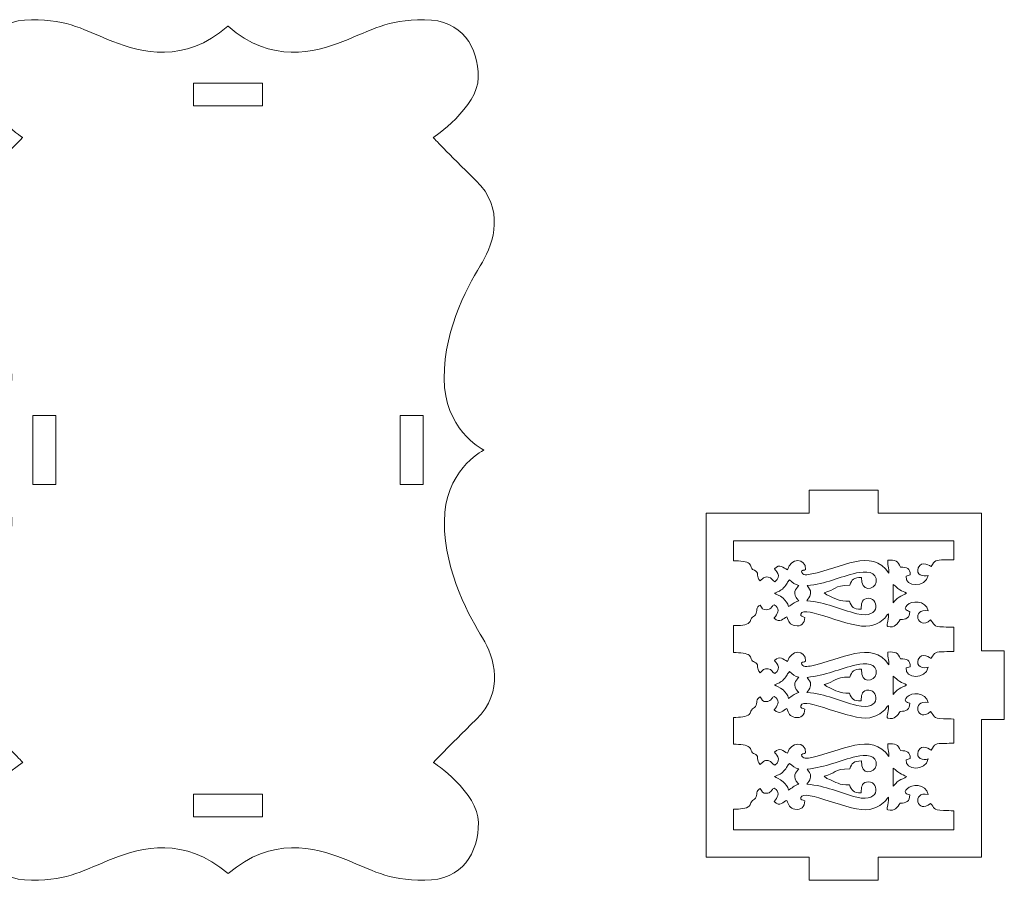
# Model space of a CAD drawing. Header units: centimetres. Extents: x -1.4 to 60.1, y -26.9 to 26.9.
# Tile 40 of 46: x 36.2 to 49, y -9.3 to 1.9. Entities that reach past the tile are written whole.
import ezdxf

# ---------------------------------------------------------------- set-up
doc = ezdxf.new("R2010")
doc.units = ezdxf.units.CM
doc.header["$MEASUREMENT"] = 0
doc.layers.add('layer 1', color=7, linetype='Continuous')

msp = doc.modelspace()

# ---------------------------------------------------------------- linework, layer by layer
at = {"layer": 'layer 1', "color": 242, "lineweight": 9}
for points, knots in [([(40.39215, -9.0625), (40.76684, -9.20745), (40.95775, -9.34703), (41.45759, -9.34703), (41.45759, -9.34703), (41.95708, -9.34706), (42.1602, -8.98352), (42.1602, -8.59179), (42.1602, -8.59179), (42.1602, -8.20032), (41.57257, -7.80448), (41.57257, -7.80448), (41.57257, -7.80448), (41.57257, -7.80448), (41.7537, -7.6109), (42.13093, -7.24339), (42.13093, -7.24339), (42.50816, -6.87587), (42.36596, -6.42775), (42.21399, -6.17759), (42.21399, -6.17759), (42.06227, -5.92729), (41.71462, -5.33763), (41.71462, -4.65545), (41.71462, -4.65545), (41.71462, -3.99963), (42.19497, -3.7389), (42.2324, -3.71962), (42.2324, -3.71962), (42.2324, -3.71962), (42.22955, -3.7177), (42.22955, -3.7177), (42.22955, -3.7177), (42.192, -3.69831), (41.71165, -3.43761), (41.71165, -2.78199), (41.71165, -2.78199), (41.7116, -2.09968), (42.05959, -1.50992), (42.21144, -1.25976), (42.21144, -1.25976), (42.36329, -1.00946), (42.50518, -0.56124), (42.12812, -0.19383), (42.12812, -0.19383), (41.75085, 0.17359), (41.56976, 0.3674), (41.56976, 0.3674), (41.56976, 0.3674), (41.56976, 0.3674), (42.15736, 0.76311), (42.15736, 1.15481), (42.15736, 1.15481), (42.15736, 1.54644), (41.9541, 1.90962), (41.45461, 1.90962), (41.45461, 1.90962), (40.95508, 1.90962), (40.76403, 1.77037), (40.3893, 1.62496), (40.3893, 1.62496), (40.01536, 1.47975), (39.4579, 1.32878), (38.88591, 1.82288), (38.88591, 1.82288), (38.88591, 1.82288), (38.88319, 1.82285), (38.88319, 1.82285), (38.88319, 1.82285), (38.31103, 1.32878), (37.75406, 1.47975), (37.37994, 1.62496), (37.37994, 1.62496), (37.0049, 1.77037), (36.81398, 1.90962), (36.31467, 1.90962), (36.31467, 1.90962), (35.81513, 1.90962), (35.61158, 1.54644), (35.61158, 1.15458), (35.61158, 1.15458), (35.61158, 0.76311), (36.19951, 0.3674), (36.19951, 0.3674), (36.19951, 0.3674), (36.19951, 0.3674), (36.01809, 0.17359), (35.64103, -0.19383), (35.64103, -0.19383), (35.26393, -0.56124), (35.40612, -1.00946), (35.5578, -1.25976), (35.5578, -1.25976), (35.70981, -1.50992), (36.05746, -2.09968), (36.05746, -2.78199), (36.05746, -2.78199), (36.05746, -3.43785), (35.57712, -3.69828), (35.53955, -3.7177), (35.53955, -3.7177), (35.53955, -3.7177), (36.06044, -3.99973), (36.06044, -4.65545), (36.06044, -4.65545), (36.06044, -5.33763), (35.71279, -5.92729), (35.56077, -6.17759), (35.56077, -6.17759), (35.4091, -6.42775), (35.26673, -6.87587), (35.64397, -7.24339), (35.64397, -7.24339), (36.02093, -7.6109), (36.20232, -7.80448), (36.20232, -7.80448), (36.20232, -7.80448), (36.20232, -7.80448), (35.61459, -8.20029), (35.61459, -8.59179), (35.61459, -8.59179), (35.61455, -8.98352), (35.81781, -9.34703), (36.31734, -9.34703), (36.31734, -9.34703), (36.81666, -9.34706), (37.00792, -9.20745), (37.3826, -9.0625), (37.3826, -9.0625), (37.75704, -8.91719), (38.31388, -8.76586), (38.88622, -9.26006), (38.88622, -9.26006), (38.88622, -9.26006), (38.88872, -9.26006), (38.88872, -9.26006), (38.88872, -9.26006), (39.46088, -8.76586), (40.01803, -8.91719), (40.39215, -9.0625)], [0, 0, 0, 0, 0.02777778, 0.02777778, 0.02777778, 0.02777778, 0.05555556, 0.05555556, 0.05555556, 0.05555556, 0.08333333, 0.08333333, 0.08333333, 0.08333333, 0.11111111, 0.11111111, 0.11111111, 0.11111111, 0.13888889, 0.13888889, 0.13888889, 0.13888889, 0.16666667, 0.16666667, 0.16666667, 0.16666667, 0.19444444, 0.19444444, 0.19444444, 0.19444444, 0.22222222, 0.22222222, 0.22222222, 0.22222222, 0.25, 0.25, 0.25, 0.25, 0.27777778, 0.27777778, 0.27777778, 0.27777778, 0.30555556, 0.30555556, 0.30555556, 0.30555556, 0.33333333, 0.33333333, 0.33333333, 0.33333333, 0.36111111, 0.36111111, 0.36111111, 0.36111111, 0.38888889, 0.38888889, 0.38888889, 0.38888889, 0.41666667, 0.41666667, 0.41666667, 0.41666667, 0.44444444, 0.44444444, 0.44444444, 0.44444444, 0.47222222, 0.47222222, 0.47222222, 0.47222222, 0.5, 0.5, 0.5, 0.5, 0.52777778, 0.52777778, 0.52777778, 0.52777778, 0.55555556, 0.55555556, 0.55555556, 0.55555556, 0.58333333, 0.58333333, 0.58333333, 0.58333333, 0.61111111, 0.61111111, 0.61111111, 0.61111111, 0.63888889, 0.63888889, 0.63888889, 0.63888889, 0.66666667, 0.66666667, 0.66666667, 0.66666667, 0.69444444, 0.69444444, 0.69444444, 0.69444444, 0.72222222, 0.72222222, 0.72222222, 0.72222222, 0.75, 0.75, 0.75, 0.75, 0.77777778, 0.77777778, 0.77777778, 0.77777778, 0.80555556, 0.80555556, 0.80555556, 0.80555556, 0.83333333, 0.83333333, 0.83333333, 0.83333333, 0.86111111, 0.86111111, 0.86111111, 0.86111111, 0.88888889, 0.88888889, 0.88888889, 0.88888889, 0.91666667, 0.91666667, 0.91666667, 0.91666667, 0.94444444, 0.94444444, 0.94444444, 0.94444444, 1, 1, 1, 1]), ([(39.33602, 0.78129), (39.33602, 0.78129), (38.43602, 0.78129), (38.43602, 0.78129), (38.43602, 0.78129), (38.43602, 0.78129), (38.43602, 1.08129), (38.43602, 1.08129), (38.43602, 1.08129), (38.43602, 1.08129), (39.33602, 1.08129), (39.33602, 1.08129), (39.33602, 1.08129), (39.33602, 1.08129), (39.33602, 0.78129), (39.33602, 0.78129)], [0, 0, 0, 0, 0.2, 0.2, 0.2, 0.2, 0.4, 0.4, 0.4, 0.4, 0.6, 0.6, 0.6, 0.6, 1, 1, 1, 1]), ([(36.33602, -4.16871), (36.33602, -4.16871), (36.33602, -3.26871), (36.33602, -3.26871), (36.33602, -3.26871), (36.33602, -3.26871), (36.63602, -3.26871), (36.63602, -3.26871), (36.63602, -3.26871), (36.63602, -3.26871), (36.63602, -4.16871), (36.63602, -4.16871), (36.63602, -4.16871), (36.63602, -4.16871), (36.33602, -4.16871), (36.33602, -4.16871)], [0, 0, 0, 0, 0.2, 0.2, 0.2, 0.2, 0.4, 0.4, 0.4, 0.4, 0.6, 0.6, 0.6, 0.6, 1, 1, 1, 1]), ([(41.13601, -4.16871), (41.13601, -4.16871), (41.13601, -3.26871), (41.13601, -3.26871), (41.13601, -3.26871), (41.13601, -3.26871), (41.43601, -3.26871), (41.43601, -3.26871), (41.43601, -3.26871), (41.43601, -3.26871), (41.43601, -4.16871), (41.43601, -4.16871), (41.43601, -4.16871), (41.43601, -4.16871), (41.13601, -4.16871), (41.13601, -4.16871)], [0, 0, 0, 0, 0.2, 0.2, 0.2, 0.2, 0.4, 0.4, 0.4, 0.4, 0.6, 0.6, 0.6, 0.6, 1, 1, 1, 1]), ([(45.13602, -9.0451), (45.13602, -9.0451), (45.13602, -4.5451), (45.13602, -4.5451), (45.13602, -4.5451), (45.13602, -4.5451), (46.48602, -4.5451), (46.48602, -4.5451), (46.48602, -4.5451), (46.48602, -4.5451), (46.48602, -4.2451), (46.48602, -4.2451), (46.48602, -4.2451), (46.48602, -4.2451), (47.38602, -4.2451), (47.38602, -4.2451), (47.38602, -4.2451), (47.38602, -4.2451), (47.38602, -4.5451), (47.38602, -4.5451), (47.38602, -4.5451), (47.38602, -4.5451), (48.73602, -4.5451), (48.73602, -4.5451), (48.73602, -4.5451), (48.73602, -4.5451), (48.73602, -6.3451), (48.73602, -6.3451), (48.73602, -6.3451), (48.73602, -6.3451), (49.03602, -6.3451), (49.03602, -6.3451), (49.03602, -6.3451), (49.03602, -6.3451), (49.03602, -7.2451), (49.03602, -7.2451), (49.03602, -7.2451), (49.03602, -7.2451), (48.73602, -7.2451), (48.73602, -7.2451), (48.73602, -7.2451), (48.73602, -7.2451), (48.73602, -9.0451), (48.73602, -9.0451), (48.73602, -9.0451), (48.73602, -9.0451), (47.38602, -9.0451), (47.38602, -9.0451), (47.38602, -9.0451), (47.38602, -9.0451), (47.38602, -9.3451), (47.38602, -9.3451), (47.38602, -9.3451), (47.38602, -9.3451), (46.48602, -9.3451), (46.48602, -9.3451), (46.48602, -9.3451), (46.48602, -9.3451), (46.48602, -9.0451), (46.48602, -9.0451), (46.48602, -9.0451), (46.48602, -9.0451), (45.13602, -9.0451), (45.13602, -9.0451)], [0, 0, 0, 0, 0.05882353, 0.05882353, 0.05882353, 0.05882353, 0.11764706, 0.11764706, 0.11764706, 0.11764706, 0.17647059, 0.17647059, 0.17647059, 0.17647059, 0.23529412, 0.23529412, 0.23529412, 0.23529412, 0.29411765, 0.29411765, 0.29411765, 0.29411765, 0.35294118, 0.35294118, 0.35294118, 0.35294118, 0.41176471, 0.41176471, 0.41176471, 0.41176471, 0.47058824, 0.47058824, 0.47058824, 0.47058824, 0.52941176, 0.52941176, 0.52941176, 0.52941176, 0.58823529, 0.58823529, 0.58823529, 0.58823529, 0.64705882, 0.64705882, 0.64705882, 0.64705882, 0.70588235, 0.70588235, 0.70588235, 0.70588235, 0.76470588, 0.76470588, 0.76470588, 0.76470588, 0.82352941, 0.82352941, 0.82352941, 0.82352941, 0.88235294, 0.88235294, 0.88235294, 0.88235294, 1, 1, 1, 1]), ([(48.37602, -5.15354), (48.33473, -5.15469), (48.29328, -5.15613), (48.25186, -5.15663), (48.25186, -5.15663), (48.13573, -5.15804), (48.12885, -5.1632), (48.07861, -5.24359), (48.07861, -5.24359), (48.0786, -5.24359), (47.95296, -5.15121), (47.91104, -5.25978), (47.91104, -5.25978), (47.87532, -5.35229), (47.97411, -5.38077), (48.04263, -5.35941), (48.04263, -5.35941), (48.0115, -5.52839), (47.73116, -5.50845), (47.75401, -5.36975), (47.75401, -5.36975), (47.75401, -5.36975), (47.80645, -5.35316), (47.80645, -5.35316), (47.80645, -5.35316), (47.80447, -5.26303), (47.76243, -5.25449), (47.67886, -5.24927), (47.67886, -5.24927), (47.64921, -5.17327), (47.611, -5.15312), (47.51262, -5.16173), (47.51262, -5.16173), (47.50663, -5.19369), (47.52868, -5.276), (47.52668, -5.32865), (47.52668, -5.32865), (47.30399, -4.99556), (46.8991, -5.2629), (46.51811, -5.33982), (46.51811, -5.33982), (46.46471, -5.35061), (46.39091, -5.36887), (46.38255, -5.30143), (46.38255, -5.30143), (46.38255, -5.30143), (46.3972, -5.29498), (46.3972, -5.29498), (46.3972, -5.29498), (46.39888, -5.29435), (46.40248, -5.29294), (46.40453, -5.29219), (46.40453, -5.29219), (46.43573, -5.28078), (46.40844, -5.30226), (46.43841, -5.28045), (46.43841, -5.28045), (46.44102, -5.12221), (46.24223, -5.12942), (46.20096, -5.28445), (46.20096, -5.28445), (46.14468, -5.26038), (46.10429, -5.19937), (46.03064, -5.27254), (46.03064, -5.27254), (46.03792, -5.28302), (46.14039, -5.36846), (46.03694, -5.4425), (46.03694, -5.4425), (45.99715, -5.42794), (46.00022, -5.38775), (45.94906, -5.38007), (45.94906, -5.38007), (45.92403, -5.37631), (45.90203, -5.38119), (45.88617, -5.39142), (45.88617, -5.39142), (45.88617, -5.39142), (45.84433, -5.43176), (45.84433, -5.43176), (45.84433, -5.43176), (45.78329, -5.37186), (45.8352, -5.33593), (45.78627, -5.30241), (45.78627, -5.30241), (45.75664, -5.28211), (45.74919, -5.29327), (45.73412, -5.2678), (45.73412, -5.2678), (45.71746, -5.23965), (45.7345, -5.23481), (45.70153, -5.20384), (45.70153, -5.20384), (45.6739, -5.17788), (45.5804, -5.16776), (45.49602, -5.16794), (45.49602, -5.16794), (45.49602, -5.16794), (45.49602, -4.9051), (45.49602, -4.9051), (45.49602, -4.9051), (45.49602, -4.9051), (48.37602, -4.9051), (48.37602, -4.9051), (48.37602, -4.9051), (48.37602, -4.9051), (48.37602, -5.15354), (48.37602, -5.15354)], [0, 0, 0, 0, 0.03571429, 0.03571429, 0.03571429, 0.03571429, 0.07142857, 0.07142857, 0.07142857, 0.07142857, 0.10714286, 0.10714286, 0.10714286, 0.10714286, 0.14285714, 0.14285714, 0.14285714, 0.14285714, 0.17857143, 0.17857143, 0.17857143, 0.17857143, 0.21428571, 0.21428571, 0.21428571, 0.21428571, 0.25, 0.25, 0.25, 0.25, 0.28571429, 0.28571429, 0.28571429, 0.28571429, 0.32142857, 0.32142857, 0.32142857, 0.32142857, 0.35714286, 0.35714286, 0.35714286, 0.35714286, 0.39285714, 0.39285714, 0.39285714, 0.39285714, 0.42857143, 0.42857143, 0.42857143, 0.42857143, 0.46428571, 0.46428571, 0.46428571, 0.46428571, 0.5, 0.5, 0.5, 0.5, 0.53571429, 0.53571429, 0.53571429, 0.53571429, 0.57142857, 0.57142857, 0.57142857, 0.57142857, 0.60714286, 0.60714286, 0.60714286, 0.60714286, 0.64285714, 0.64285714, 0.64285714, 0.64285714, 0.67857143, 0.67857143, 0.67857143, 0.67857143, 0.71428571, 0.71428571, 0.71428571, 0.71428571, 0.75, 0.75, 0.75, 0.75, 0.78571429, 0.78571429, 0.78571429, 0.78571429, 0.82142857, 0.82142857, 0.82142857, 0.82142857, 0.85714286, 0.85714286, 0.85714286, 0.85714286, 0.89285714, 0.89285714, 0.89285714, 0.89285714, 0.92857143, 0.92857143, 0.92857143, 0.92857143, 1, 1, 1, 1]), ([(47.16473, -5.80131), (47.05967, -5.80567), (47.0427, -5.77037), (47.01034, -5.69775), (47.01034, -5.69775), (46.87244, -5.69975), (46.85004, -5.67239), (46.7174, -5.61358), (46.7174, -5.61358), (46.7174, -5.61358), (46.67866, -5.58584), (46.67866, -5.58584), (46.67866, -5.58584), (46.83093, -5.54968), (46.80608, -5.48911), (47.01507, -5.48827), (47.01507, -5.48827), (47.04116, -5.41312), (47.06828, -5.38586), (47.16958, -5.38519), (47.16958, -5.38519), (47.15449, -5.58434), (47.34222, -5.54745), (47.35891, -5.4454), (47.35891, -5.4454), (47.38254, -5.301), (47.21039, -5.30145), (47.10218, -5.32713), (47.10218, -5.32713), (46.87964, -5.37997), (46.70012, -5.4686), (46.45878, -5.4929), (46.45878, -5.4929), (46.47973, -5.53759), (46.50667, -5.53307), (46.50137, -5.59946), (46.50137, -5.59946), (46.49712, -5.65278), (46.463, -5.66275), (46.45616, -5.68988), (46.45616, -5.68988), (46.70789, -5.71006), (46.88006, -5.80369), (47.10692, -5.86005), (47.10692, -5.86005), (47.44612, -5.94431), (47.39189, -5.62428), (47.23512, -5.66127), (47.23512, -5.66127), (47.16558, -5.67768), (47.17001, -5.72947), (47.16473, -5.80131)], [0, 0, 0, 0, 0.07142857, 0.07142857, 0.07142857, 0.07142857, 0.14285714, 0.14285714, 0.14285714, 0.14285714, 0.21428571, 0.21428571, 0.21428571, 0.21428571, 0.28571429, 0.28571429, 0.28571429, 0.28571429, 0.35714286, 0.35714286, 0.35714286, 0.35714286, 0.42857143, 0.42857143, 0.42857143, 0.42857143, 0.5, 0.5, 0.5, 0.5, 0.57142857, 0.57142857, 0.57142857, 0.57142857, 0.64285714, 0.64285714, 0.64285714, 0.64285714, 0.71428571, 0.71428571, 0.71428571, 0.71428571, 0.78571429, 0.78571429, 0.78571429, 0.78571429, 0.85714286, 0.85714286, 0.85714286, 0.85714286, 1, 1, 1, 1]), ([(46.21446, -5.76754), (46.26491, -5.73969), (46.27916, -5.7105), (46.34742, -5.69134), (46.34742, -5.69134), (46.33478, -5.67127), (46.34461, -5.687), (46.33221, -5.67185), (46.33221, -5.67185), (46.32204, -5.65941), (46.32262, -5.66264), (46.31407, -5.6499), (46.31407, -5.6499), (46.26036, -5.5699), (46.3387, -5.51022), (46.34939, -5.49014), (46.34939, -5.49014), (46.29483, -5.47883), (46.26754, -5.45512), (46.22955, -5.41702), (46.22955, -5.41702), (46.19584, -5.44345), (46.20122, -5.47155), (46.15095, -5.52141), (46.15095, -5.52141), (46.10126, -5.57069), (46.09223, -5.56047), (46.03187, -5.59034), (46.03187, -5.59034), (46.05502, -5.61221), (46.10137, -5.61517), (46.14356, -5.65753), (46.14356, -5.65753), (46.17864, -5.69277), (46.2032, -5.71941), (46.21446, -5.76754)], [0, 0, 0, 0, 0.1, 0.1, 0.1, 0.1, 0.2, 0.2, 0.2, 0.2, 0.3, 0.3, 0.3, 0.3, 0.4, 0.4, 0.4, 0.4, 0.5, 0.5, 0.5, 0.5, 0.6, 0.6, 0.6, 0.6, 0.7, 0.7, 0.7, 0.7, 0.8, 0.8, 0.8, 0.8, 1, 1, 1, 1]), ([(47.75743, -5.59034), (47.72875, -5.57315), (47.69823, -5.56466), (47.66887, -5.54732), (47.66887, -5.54732), (47.62902, -5.52375), (47.62525, -5.50358), (47.58242, -5.47851), (47.58242, -5.47851), (47.58242, -5.47851), (47.58278, -5.71563), (47.58278, -5.71563), (47.58278, -5.71563), (47.61171, -5.69026), (47.62331, -5.66738), (47.65958, -5.64254), (47.65958, -5.64254), (47.68662, -5.62401), (47.73552, -5.61371), (47.75743, -5.59034)], [0, 0, 0, 0, 0.16666667, 0.16666667, 0.16666667, 0.16666667, 0.33333333, 0.33333333, 0.33333333, 0.33333333, 0.5, 0.5, 0.5, 0.5, 0.66666667, 0.66666667, 0.66666667, 0.66666667, 1, 1, 1, 1]), ([(45.84433, -5.74752), (45.87023, -5.78745), (45.87589, -5.81218), (45.92954, -5.80882), (45.92954, -5.80882), (45.95186, -5.80743), (45.96995, -5.7985), (45.98302, -5.78667), (45.98302, -5.78667), (46.01479, -5.7579), (45.99023, -5.75749), (46.02731, -5.74188), (46.02731, -5.74188), (46.10539, -5.78889), (46.08249, -5.84651), (46.04254, -5.89452), (46.04254, -5.89452), (46.04254, -5.89452), (46.02979, -5.91165), (46.02979, -5.91165), (46.02979, -5.91165), (46.02889, -5.9129), (46.02698, -5.91564), (46.02584, -5.91778), (46.02584, -5.91778), (46.10141, -5.99474), (46.15084, -5.91533), (46.19103, -5.90131), (46.19103, -5.90131), (46.21896, -5.96252), (46.22998, -6.00323), (46.29799, -6.01635), (46.29799, -6.01635), (46.38061, -6.0323), (46.4257, -5.98521), (46.42696, -5.90815), (46.42696, -5.90815), (46.40064, -5.88942), (46.3659, -5.90218), (46.37685, -5.86395), (46.37685, -5.86395), (46.41366, -5.7353), (47.02789, -6.06568), (47.27627, -6.02024), (47.27627, -6.02024), (47.34936, -6.00686), (47.42374, -5.9673), (47.47181, -5.91771), (47.47181, -5.91771), (47.49427, -5.89454), (47.49561, -5.88173), (47.52219, -5.85973), (47.52219, -5.85973), (47.52748, -5.97453), (47.48765, -6.00966), (47.51309, -6.02614), (47.51309, -6.02614), (47.60679, -6.05004), (47.63761, -5.99062), (47.67413, -5.93735), (47.67413, -5.93735), (47.75598, -5.93818), (47.79922, -5.91451), (47.79962, -5.83111), (47.79962, -5.83111), (47.76308, -5.8151), (47.7101, -5.81044), (47.76438, -5.74868), (47.76438, -5.74868), (47.8184, -5.68721), (48.00596, -5.67847), (48.04194, -5.82303), (48.04194, -5.82303), (47.81273, -5.7793), (47.90279, -6.09298), (48.06897, -5.94089), (48.06897, -5.94089), (48.12964, -5.99548), (48.09207, -6.03093), (48.24211, -6.03377), (48.24211, -6.03377), (48.28582, -6.03461), (48.33096, -6.0364), (48.37602, -6.03746), (48.37602, -6.03746), (48.37602, -6.03746), (48.37602, -6.35354), (48.37602, -6.35354), (48.37602, -6.35354), (48.33473, -6.35469), (48.29328, -6.35613), (48.25186, -6.35663), (48.25186, -6.35663), (48.13573, -6.35804), (48.12885, -6.3632), (48.07861, -6.44359), (48.07861, -6.44359), (48.0786, -6.44359), (47.95296, -6.35121), (47.91104, -6.45978), (47.91104, -6.45978), (47.87532, -6.55229), (47.97411, -6.58077), (48.04263, -6.55941), (48.04263, -6.55941), (48.0115, -6.72839), (47.73116, -6.70845), (47.75401, -6.56975), (47.75401, -6.56975), (47.75401, -6.56975), (47.80645, -6.55316), (47.80645, -6.55316), (47.80645, -6.55316), (47.80447, -6.46303), (47.76243, -6.45449), (47.67886, -6.44927), (47.67886, -6.44927), (47.64921, -6.37327), (47.611, -6.35312), (47.51262, -6.36173), (47.51262, -6.36173), (47.50663, -6.39369), (47.52868, -6.476), (47.52668, -6.52865), (47.52668, -6.52865), (47.30399, -6.19556), (46.8991, -6.4629), (46.51811, -6.53982), (46.51811, -6.53982), (46.46471, -6.55061), (46.39091, -6.56887), (46.38255, -6.50143), (46.38255, -6.50143), (46.38255, -6.50143), (46.3972, -6.49498), (46.3972, -6.49498), (46.3972, -6.49498), (46.39888, -6.49435), (46.40248, -6.49294), (46.40453, -6.49219), (46.40453, -6.49219), (46.43573, -6.48078), (46.40844, -6.50226), (46.43841, -6.48045), (46.43841, -6.48045), (46.44102, -6.32221), (46.24223, -6.32942), (46.20096, -6.48445), (46.20096, -6.48445), (46.14468, -6.46038), (46.10429, -6.39937), (46.03064, -6.47254), (46.03064, -6.47254), (46.03792, -6.48302), (46.14039, -6.56846), (46.03694, -6.64249), (46.03694, -6.64249), (45.99715, -6.62794), (46.00022, -6.58775), (45.94906, -6.58007), (45.94906, -6.58007), (45.92403, -6.57631), (45.90203, -6.58119), (45.88617, -6.59142), (45.88617, -6.59142), (45.88617, -6.59142), (45.84433, -6.63176), (45.84433, -6.63176), (45.84433, -6.63176), (45.78329, -6.57186), (45.8352, -6.53593), (45.78627, -6.50241), (45.78627, -6.50241), (45.75664, -6.48211), (45.74919, -6.49326), (45.73412, -6.4678), (45.73412, -6.4678), (45.71746, -6.43965), (45.7345, -6.43481), (45.70153, -6.40384), (45.70153, -6.40384), (45.6739, -6.37788), (45.5804, -6.36776), (45.49602, -6.36794), (45.49602, -6.36794), (45.49602, -6.36794), (45.49602, -6.01587), (45.49602, -6.01587), (45.49602, -6.01587), (45.57963, -6.01729), (45.66807, -6.01157), (45.70088, -5.97619), (45.70088, -5.97619), (45.72405, -5.95122), (45.71647, -5.94196), (45.73045, -5.91973), (45.73045, -5.91973), (45.74851, -5.89102), (45.76668, -5.89804), (45.78161, -5.873), (45.78161, -5.873), (45.81032, -5.82484), (45.78607, -5.77325), (45.84433, -5.74752)], [0, 0, 0, 0, 0.01923077, 0.01923077, 0.01923077, 0.01923077, 0.03846154, 0.03846154, 0.03846154, 0.03846154, 0.05769231, 0.05769231, 0.05769231, 0.05769231, 0.07692308, 0.07692308, 0.07692308, 0.07692308, 0.09615385, 0.09615385, 0.09615385, 0.09615385, 0.11538462, 0.11538462, 0.11538462, 0.11538462, 0.13461538, 0.13461538, 0.13461538, 0.13461538, 0.15384615, 0.15384615, 0.15384615, 0.15384615, 0.17307692, 0.17307692, 0.17307692, 0.17307692, 0.19230769, 0.19230769, 0.19230769, 0.19230769, 0.21153846, 0.21153846, 0.21153846, 0.21153846, 0.23076923, 0.23076923, 0.23076923, 0.23076923, 0.25, 0.25, 0.25, 0.25, 0.26923077, 0.26923077, 0.26923077, 0.26923077, 0.28846154, 0.28846154, 0.28846154, 0.28846154, 0.30769231, 0.30769231, 0.30769231, 0.30769231, 0.32692308, 0.32692308, 0.32692308, 0.32692308, 0.34615385, 0.34615385, 0.34615385, 0.34615385, 0.36538462, 0.36538462, 0.36538462, 0.36538462, 0.38461538, 0.38461538, 0.38461538, 0.38461538, 0.40384615, 0.40384615, 0.40384615, 0.40384615, 0.42307692, 0.42307692, 0.42307692, 0.42307692, 0.44230769, 0.44230769, 0.44230769, 0.44230769, 0.46153846, 0.46153846, 0.46153846, 0.46153846, 0.48076923, 0.48076923, 0.48076923, 0.48076923, 0.5, 0.5, 0.5, 0.5, 0.51923077, 0.51923077, 0.51923077, 0.51923077, 0.53846154, 0.53846154, 0.53846154, 0.53846154, 0.55769231, 0.55769231, 0.55769231, 0.55769231, 0.57692308, 0.57692308, 0.57692308, 0.57692308, 0.59615385, 0.59615385, 0.59615385, 0.59615385, 0.61538462, 0.61538462, 0.61538462, 0.61538462, 0.63461538, 0.63461538, 0.63461538, 0.63461538, 0.65384615, 0.65384615, 0.65384615, 0.65384615, 0.67307692, 0.67307692, 0.67307692, 0.67307692, 0.69230769, 0.69230769, 0.69230769, 0.69230769, 0.71153846, 0.71153846, 0.71153846, 0.71153846, 0.73076923, 0.73076923, 0.73076923, 0.73076923, 0.75, 0.75, 0.75, 0.75, 0.76923077, 0.76923077, 0.76923077, 0.76923077, 0.78846154, 0.78846154, 0.78846154, 0.78846154, 0.80769231, 0.80769231, 0.80769231, 0.80769231, 0.82692308, 0.82692308, 0.82692308, 0.82692308, 0.84615385, 0.84615385, 0.84615385, 0.84615385, 0.86538462, 0.86538462, 0.86538462, 0.86538462, 0.88461538, 0.88461538, 0.88461538, 0.88461538, 0.90384615, 0.90384615, 0.90384615, 0.90384615, 0.92307692, 0.92307692, 0.92307692, 0.92307692, 0.94230769, 0.94230769, 0.94230769, 0.94230769, 0.96153846, 0.96153846, 0.96153846, 0.96153846, 1, 1, 1, 1]), ([(47.16473, -7.00131), (47.05967, -7.00567), (47.0427, -6.97037), (47.01034, -6.89775), (47.01034, -6.89775), (46.87244, -6.89975), (46.85004, -6.87239), (46.7174, -6.81357), (46.7174, -6.81357), (46.7174, -6.81357), (46.67866, -6.78584), (46.67866, -6.78584), (46.67866, -6.78584), (46.83093, -6.74968), (46.80608, -6.68911), (47.01507, -6.68827), (47.01507, -6.68827), (47.04116, -6.61312), (47.06828, -6.58586), (47.16958, -6.58519), (47.16958, -6.58519), (47.15449, -6.78434), (47.34222, -6.74745), (47.35891, -6.6454), (47.35891, -6.6454), (47.38254, -6.501), (47.21039, -6.50145), (47.10218, -6.52713), (47.10218, -6.52713), (46.87964, -6.57997), (46.70012, -6.6686), (46.45878, -6.6929), (46.45878, -6.6929), (46.47973, -6.73759), (46.50667, -6.73307), (46.50137, -6.79946), (46.50137, -6.79946), (46.49712, -6.85278), (46.463, -6.86275), (46.45616, -6.88988), (46.45616, -6.88988), (46.70789, -6.91006), (46.88006, -7.00369), (47.10692, -7.06005), (47.10692, -7.06005), (47.44612, -7.14431), (47.39189, -6.82428), (47.23512, -6.86127), (47.23512, -6.86127), (47.16558, -6.87768), (47.17001, -6.92946), (47.16473, -7.00131)], [0, 0, 0, 0, 0.07142857, 0.07142857, 0.07142857, 0.07142857, 0.14285714, 0.14285714, 0.14285714, 0.14285714, 0.21428571, 0.21428571, 0.21428571, 0.21428571, 0.28571429, 0.28571429, 0.28571429, 0.28571429, 0.35714286, 0.35714286, 0.35714286, 0.35714286, 0.42857143, 0.42857143, 0.42857143, 0.42857143, 0.5, 0.5, 0.5, 0.5, 0.57142857, 0.57142857, 0.57142857, 0.57142857, 0.64285714, 0.64285714, 0.64285714, 0.64285714, 0.71428571, 0.71428571, 0.71428571, 0.71428571, 0.78571429, 0.78571429, 0.78571429, 0.78571429, 0.85714286, 0.85714286, 0.85714286, 0.85714286, 1, 1, 1, 1]), ([(46.21446, -6.96754), (46.26491, -6.93969), (46.27916, -6.9105), (46.34742, -6.89134), (46.34742, -6.89134), (46.33478, -6.87127), (46.34461, -6.887), (46.33221, -6.87185), (46.33221, -6.87185), (46.32204, -6.85941), (46.32262, -6.86264), (46.31407, -6.8499), (46.31407, -6.8499), (46.26036, -6.7699), (46.3387, -6.71022), (46.34939, -6.69014), (46.34939, -6.69014), (46.29483, -6.67883), (46.26754, -6.65512), (46.22955, -6.61702), (46.22955, -6.61702), (46.19584, -6.64345), (46.20122, -6.67155), (46.15095, -6.72141), (46.15095, -6.72141), (46.10126, -6.77069), (46.09223, -6.76047), (46.03187, -6.79034), (46.03187, -6.79034), (46.05502, -6.8122), (46.10137, -6.81517), (46.14356, -6.85753), (46.14356, -6.85753), (46.17864, -6.89277), (46.2032, -6.91941), (46.21446, -6.96754)], [0, 0, 0, 0, 0.1, 0.1, 0.1, 0.1, 0.2, 0.2, 0.2, 0.2, 0.3, 0.3, 0.3, 0.3, 0.4, 0.4, 0.4, 0.4, 0.5, 0.5, 0.5, 0.5, 0.6, 0.6, 0.6, 0.6, 0.7, 0.7, 0.7, 0.7, 0.8, 0.8, 0.8, 0.8, 1, 1, 1, 1]), ([(47.75743, -6.79034), (47.72875, -6.77315), (47.69823, -6.76466), (47.66887, -6.74731), (47.66887, -6.74731), (47.62902, -6.72375), (47.62525, -6.70358), (47.58242, -6.67851), (47.58242, -6.67851), (47.58242, -6.67851), (47.58278, -6.91563), (47.58278, -6.91563), (47.58278, -6.91563), (47.61171, -6.89026), (47.62331, -6.86738), (47.65958, -6.84254), (47.65958, -6.84254), (47.68662, -6.82401), (47.73552, -6.81371), (47.75743, -6.79034)], [0, 0, 0, 0, 0.16666667, 0.16666667, 0.16666667, 0.16666667, 0.33333333, 0.33333333, 0.33333333, 0.33333333, 0.5, 0.5, 0.5, 0.5, 0.66666667, 0.66666667, 0.66666667, 0.66666667, 1, 1, 1, 1]), ([(45.84433, -6.94752), (45.87023, -6.98745), (45.87589, -7.01218), (45.92954, -7.00882), (45.92954, -7.00882), (45.95186, -7.00743), (45.96995, -6.9985), (45.98302, -6.98667), (45.98302, -6.98667), (46.01479, -6.9579), (45.99023, -6.95748), (46.02731, -6.94188), (46.02731, -6.94188), (46.10539, -6.98889), (46.08249, -7.04651), (46.04254, -7.09452), (46.04254, -7.09452), (46.04254, -7.09452), (46.02979, -7.11165), (46.02979, -7.11165), (46.02979, -7.11165), (46.02889, -7.1129), (46.02698, -7.11563), (46.02584, -7.11778), (46.02584, -7.11778), (46.10141, -7.19474), (46.15084, -7.11533), (46.19103, -7.10131), (46.19103, -7.10131), (46.21896, -7.16252), (46.22998, -7.20323), (46.29799, -7.21635), (46.29799, -7.21635), (46.38061, -7.2323), (46.4257, -7.18521), (46.42696, -7.10815), (46.42696, -7.10815), (46.40064, -7.08942), (46.3659, -7.10218), (46.37685, -7.06394), (46.37685, -7.06394), (46.41366, -6.9353), (47.02789, -7.26568), (47.27627, -7.22024), (47.27627, -7.22024), (47.34936, -7.20686), (47.42374, -7.1673), (47.47181, -7.11771), (47.47181, -7.11771), (47.49427, -7.09454), (47.49561, -7.08173), (47.52219, -7.05973), (47.52219, -7.05973), (47.52748, -7.17453), (47.48765, -7.20966), (47.51309, -7.22614), (47.51309, -7.22614), (47.60679, -7.25004), (47.63761, -7.19062), (47.67413, -7.13735), (47.67413, -7.13735), (47.75598, -7.13818), (47.79922, -7.11451), (47.79962, -7.03111), (47.79962, -7.03111), (47.76308, -7.0151), (47.7101, -7.01044), (47.76438, -6.94868), (47.76438, -6.94868), (47.8184, -6.8872), (48.00596, -6.87847), (48.04194, -7.02303), (48.04194, -7.02303), (47.81273, -6.9793), (47.90279, -7.29298), (48.06897, -7.14089), (48.06897, -7.14089), (48.12964, -7.19548), (48.09207, -7.23093), (48.24211, -7.23377), (48.24211, -7.23377), (48.28582, -7.2346), (48.33096, -7.2364), (48.37602, -7.23746), (48.37602, -7.23746), (48.37602, -7.23746), (48.37602, -7.55354), (48.37602, -7.55354), (48.37602, -7.55354), (48.33473, -7.55469), (48.29328, -7.55613), (48.25186, -7.55663), (48.25186, -7.55663), (48.13573, -7.55804), (48.12885, -7.5632), (48.07861, -7.64359), (48.07861, -7.64359), (48.0786, -7.64359), (47.95296, -7.55121), (47.91104, -7.65978), (47.91104, -7.65978), (47.87532, -7.75229), (47.97411, -7.78076), (48.04263, -7.75941), (48.04263, -7.75941), (48.0115, -7.92839), (47.73116, -7.90845), (47.75401, -7.76975), (47.75401, -7.76975), (47.75401, -7.76975), (47.80645, -7.75316), (47.80645, -7.75316), (47.80645, -7.75316), (47.80447, -7.66303), (47.76243, -7.65449), (47.67886, -7.64927), (47.67886, -7.64927), (47.64921, -7.57327), (47.611, -7.55312), (47.51262, -7.56173), (47.51262, -7.56173), (47.50663, -7.59369), (47.52868, -7.676), (47.52668, -7.72865), (47.52668, -7.72865), (47.30399, -7.39556), (46.8991, -7.6629), (46.51811, -7.73982), (46.51811, -7.73982), (46.46471, -7.75061), (46.39091, -7.76887), (46.38255, -7.70143), (46.38255, -7.70143), (46.38255, -7.70143), (46.3972, -7.69498), (46.3972, -7.69498), (46.3972, -7.69498), (46.39888, -7.69435), (46.40248, -7.69294), (46.40453, -7.69219), (46.40453, -7.69219), (46.43573, -7.68078), (46.40844, -7.70225), (46.43841, -7.68045), (46.43841, -7.68045), (46.44102, -7.52221), (46.24223, -7.52942), (46.20096, -7.68445), (46.20096, -7.68445), (46.14468, -7.66038), (46.10429, -7.59937), (46.03064, -7.67254), (46.03064, -7.67254), (46.03792, -7.68302), (46.14039, -7.76846), (46.03694, -7.84249), (46.03694, -7.84249), (45.99715, -7.82794), (46.00022, -7.78775), (45.94906, -7.78007), (45.94906, -7.78007), (45.92403, -7.77631), (45.90203, -7.78119), (45.88617, -7.79142), (45.88617, -7.79142), (45.88617, -7.79142), (45.84433, -7.83176), (45.84433, -7.83176), (45.84433, -7.83176), (45.78329, -7.77186), (45.8352, -7.73593), (45.78627, -7.70241), (45.78627, -7.70241), (45.75664, -7.68211), (45.74919, -7.69326), (45.73412, -7.6678), (45.73412, -7.6678), (45.71746, -7.63965), (45.7345, -7.63481), (45.70153, -7.60384), (45.70153, -7.60384), (45.6739, -7.57788), (45.5804, -7.56776), (45.49602, -7.56794), (45.49602, -7.56794), (45.49602, -7.56794), (45.49602, -7.21587), (45.49602, -7.21587), (45.49602, -7.21587), (45.57963, -7.21729), (45.66807, -7.21157), (45.70088, -7.17619), (45.70088, -7.17619), (45.72405, -7.15122), (45.71647, -7.14196), (45.73045, -7.11973), (45.73045, -7.11973), (45.74851, -7.09102), (45.76668, -7.09804), (45.78161, -7.073), (45.78161, -7.073), (45.81032, -7.02484), (45.78607, -6.97325), (45.84433, -6.94752)], [0, 0, 0, 0, 0.01923077, 0.01923077, 0.01923077, 0.01923077, 0.03846154, 0.03846154, 0.03846154, 0.03846154, 0.05769231, 0.05769231, 0.05769231, 0.05769231, 0.07692308, 0.07692308, 0.07692308, 0.07692308, 0.09615385, 0.09615385, 0.09615385, 0.09615385, 0.11538462, 0.11538462, 0.11538462, 0.11538462, 0.13461538, 0.13461538, 0.13461538, 0.13461538, 0.15384615, 0.15384615, 0.15384615, 0.15384615, 0.17307692, 0.17307692, 0.17307692, 0.17307692, 0.19230769, 0.19230769, 0.19230769, 0.19230769, 0.21153846, 0.21153846, 0.21153846, 0.21153846, 0.23076923, 0.23076923, 0.23076923, 0.23076923, 0.25, 0.25, 0.25, 0.25, 0.26923077, 0.26923077, 0.26923077, 0.26923077, 0.28846154, 0.28846154, 0.28846154, 0.28846154, 0.30769231, 0.30769231, 0.30769231, 0.30769231, 0.32692308, 0.32692308, 0.32692308, 0.32692308, 0.34615385, 0.34615385, 0.34615385, 0.34615385, 0.36538462, 0.36538462, 0.36538462, 0.36538462, 0.38461538, 0.38461538, 0.38461538, 0.38461538, 0.40384615, 0.40384615, 0.40384615, 0.40384615, 0.42307692, 0.42307692, 0.42307692, 0.42307692, 0.44230769, 0.44230769, 0.44230769, 0.44230769, 0.46153846, 0.46153846, 0.46153846, 0.46153846, 0.48076923, 0.48076923, 0.48076923, 0.48076923, 0.5, 0.5, 0.5, 0.5, 0.51923077, 0.51923077, 0.51923077, 0.51923077, 0.53846154, 0.53846154, 0.53846154, 0.53846154, 0.55769231, 0.55769231, 0.55769231, 0.55769231, 0.57692308, 0.57692308, 0.57692308, 0.57692308, 0.59615385, 0.59615385, 0.59615385, 0.59615385, 0.61538462, 0.61538462, 0.61538462, 0.61538462, 0.63461538, 0.63461538, 0.63461538, 0.63461538, 0.65384615, 0.65384615, 0.65384615, 0.65384615, 0.67307692, 0.67307692, 0.67307692, 0.67307692, 0.69230769, 0.69230769, 0.69230769, 0.69230769, 0.71153846, 0.71153846, 0.71153846, 0.71153846, 0.73076923, 0.73076923, 0.73076923, 0.73076923, 0.75, 0.75, 0.75, 0.75, 0.76923077, 0.76923077, 0.76923077, 0.76923077, 0.78846154, 0.78846154, 0.78846154, 0.78846154, 0.80769231, 0.80769231, 0.80769231, 0.80769231, 0.82692308, 0.82692308, 0.82692308, 0.82692308, 0.84615385, 0.84615385, 0.84615385, 0.84615385, 0.86538462, 0.86538462, 0.86538462, 0.86538462, 0.88461538, 0.88461538, 0.88461538, 0.88461538, 0.90384615, 0.90384615, 0.90384615, 0.90384615, 0.92307692, 0.92307692, 0.92307692, 0.92307692, 0.94230769, 0.94230769, 0.94230769, 0.94230769, 0.96153846, 0.96153846, 0.96153846, 0.96153846, 1, 1, 1, 1]), ([(47.16473, -8.20131), (47.05967, -8.20567), (47.0427, -8.17037), (47.01034, -8.09775), (47.01034, -8.09775), (46.87244, -8.09975), (46.85004, -8.07239), (46.7174, -8.01357), (46.7174, -8.01357), (46.7174, -8.01357), (46.67866, -7.98584), (46.67866, -7.98584), (46.67866, -7.98584), (46.83093, -7.94968), (46.80608, -7.8891), (47.01507, -7.88827), (47.01507, -7.88827), (47.04116, -7.81312), (47.06828, -7.78586), (47.16958, -7.78519), (47.16958, -7.78519), (47.15449, -7.98434), (47.34222, -7.94745), (47.35891, -7.84539), (47.35891, -7.84539), (47.38254, -7.701), (47.21039, -7.70145), (47.10218, -7.72713), (47.10218, -7.72713), (46.87964, -7.77997), (46.70012, -7.8686), (46.45878, -7.8929), (46.45878, -7.8929), (46.47973, -7.93759), (46.50667, -7.93307), (46.50137, -7.99946), (46.50137, -7.99946), (46.49712, -8.05278), (46.463, -8.06275), (46.45616, -8.08988), (46.45616, -8.08988), (46.70789, -8.11006), (46.88006, -8.20369), (47.10692, -8.26005), (47.10692, -8.26005), (47.44612, -8.34431), (47.39189, -8.02428), (47.23512, -8.06127), (47.23512, -8.06127), (47.16558, -8.07767), (47.17001, -8.12946), (47.16473, -8.20131)], [0, 0, 0, 0, 0.07142857, 0.07142857, 0.07142857, 0.07142857, 0.14285714, 0.14285714, 0.14285714, 0.14285714, 0.21428571, 0.21428571, 0.21428571, 0.21428571, 0.28571429, 0.28571429, 0.28571429, 0.28571429, 0.35714286, 0.35714286, 0.35714286, 0.35714286, 0.42857143, 0.42857143, 0.42857143, 0.42857143, 0.5, 0.5, 0.5, 0.5, 0.57142857, 0.57142857, 0.57142857, 0.57142857, 0.64285714, 0.64285714, 0.64285714, 0.64285714, 0.71428571, 0.71428571, 0.71428571, 0.71428571, 0.78571429, 0.78571429, 0.78571429, 0.78571429, 0.85714286, 0.85714286, 0.85714286, 0.85714286, 1, 1, 1, 1]), ([(46.21446, -8.16754), (46.26491, -8.13969), (46.27916, -8.1105), (46.34742, -8.09134), (46.34742, -8.09134), (46.33478, -8.07127), (46.34461, -8.087), (46.33221, -8.07185), (46.33221, -8.07185), (46.32204, -8.05941), (46.32262, -8.06264), (46.31407, -8.0499), (46.31407, -8.0499), (46.26036, -7.9699), (46.3387, -7.91022), (46.34939, -7.89014), (46.34939, -7.89014), (46.29483, -7.87883), (46.26754, -7.85512), (46.22955, -7.81702), (46.22955, -7.81702), (46.19584, -7.84345), (46.20122, -7.87155), (46.15095, -7.92141), (46.15095, -7.92141), (46.10126, -7.97069), (46.09223, -7.96047), (46.03187, -7.99034), (46.03187, -7.99034), (46.05502, -8.0122), (46.10137, -8.01517), (46.14356, -8.05753), (46.14356, -8.05753), (46.17864, -8.09277), (46.2032, -8.11941), (46.21446, -8.16754)], [0, 0, 0, 0, 0.1, 0.1, 0.1, 0.1, 0.2, 0.2, 0.2, 0.2, 0.3, 0.3, 0.3, 0.3, 0.4, 0.4, 0.4, 0.4, 0.5, 0.5, 0.5, 0.5, 0.6, 0.6, 0.6, 0.6, 0.7, 0.7, 0.7, 0.7, 0.8, 0.8, 0.8, 0.8, 1, 1, 1, 1]), ([(47.75743, -7.99034), (47.72875, -7.97315), (47.69823, -7.96466), (47.66887, -7.94731), (47.66887, -7.94731), (47.62902, -7.92375), (47.62525, -7.90358), (47.58242, -7.87851), (47.58242, -7.87851), (47.58242, -7.87851), (47.58278, -8.11563), (47.58278, -8.11563), (47.58278, -8.11563), (47.61171, -8.09026), (47.62331, -8.06738), (47.65958, -8.04253), (47.65958, -8.04253), (47.68662, -8.02401), (47.73552, -8.01371), (47.75743, -7.99034)], [0, 0, 0, 0, 0.16666667, 0.16666667, 0.16666667, 0.16666667, 0.33333333, 0.33333333, 0.33333333, 0.33333333, 0.5, 0.5, 0.5, 0.5, 0.66666667, 0.66666667, 0.66666667, 0.66666667, 1, 1, 1, 1]), ([(45.84433, -8.14752), (45.87023, -8.18745), (45.87589, -8.21218), (45.92954, -8.20882), (45.92954, -8.20882), (45.95186, -8.20743), (45.96995, -8.1985), (45.98302, -8.18667), (45.98302, -8.18667), (46.01479, -8.1579), (45.99023, -8.15748), (46.02731, -8.14187), (46.02731, -8.14187), (46.10539, -8.18889), (46.08249, -8.24651), (46.04254, -8.29452), (46.04254, -8.29452), (46.04254, -8.29452), (46.02979, -8.31165), (46.02979, -8.31165), (46.02979, -8.31165), (46.02889, -8.3129), (46.02698, -8.31563), (46.02584, -8.31778), (46.02584, -8.31778), (46.10141, -8.39473), (46.15084, -8.31533), (46.19103, -8.3013), (46.19103, -8.3013), (46.21896, -8.36252), (46.22998, -8.40323), (46.29799, -8.41635), (46.29799, -8.41635), (46.38061, -8.4323), (46.4257, -8.38521), (46.42696, -8.30815), (46.42696, -8.30815), (46.40064, -8.28942), (46.3659, -8.30218), (46.37685, -8.26394), (46.37685, -8.26394), (46.41366, -8.1353), (47.02789, -8.46568), (47.27627, -8.42024), (47.27627, -8.42024), (47.34936, -8.40686), (47.42374, -8.3673), (47.47181, -8.31771), (47.47181, -8.31771), (47.49427, -8.29454), (47.49561, -8.28173), (47.52219, -8.25973), (47.52219, -8.25973), (47.52748, -8.37453), (47.48765, -8.40966), (47.51309, -8.42614), (47.51309, -8.42614), (47.60679, -8.45004), (47.63761, -8.39062), (47.67413, -8.33735), (47.67413, -8.33735), (47.75598, -8.33818), (47.79922, -8.3145), (47.79962, -8.2311), (47.79962, -8.2311), (47.76308, -8.2151), (47.7101, -8.21044), (47.76438, -8.14868), (47.76438, -8.14868), (47.8184, -8.0872), (48.00596, -8.07847), (48.04194, -8.22303), (48.04194, -8.22303), (47.81273, -8.1793), (47.90279, -8.49298), (48.06897, -8.34089), (48.06897, -8.34089), (48.12964, -8.39548), (48.09207, -8.43093), (48.24211, -8.43377), (48.24211, -8.43377), (48.28582, -8.4346), (48.33096, -8.43639), (48.37602, -8.43746), (48.37602, -8.43746), (48.37602, -8.43746), (48.37602, -8.6851), (48.37602, -8.6851), (48.37602, -8.6851), (48.37602, -8.6851), (45.49602, -8.6851), (45.49602, -8.6851), (45.49602, -8.6851), (45.49602, -8.6851), (45.49602, -8.41587), (45.49602, -8.41587), (45.49602, -8.41587), (45.57963, -8.41729), (45.66807, -8.41157), (45.70088, -8.37619), (45.70088, -8.37619), (45.72405, -8.35122), (45.71647, -8.34196), (45.73045, -8.31973), (45.73045, -8.31973), (45.74851, -8.29102), (45.76668, -8.29804), (45.78161, -8.273), (45.78161, -8.273), (45.81032, -8.22484), (45.78607, -8.17324), (45.84433, -8.14752)], [0, 0, 0, 0, 0.03448276, 0.03448276, 0.03448276, 0.03448276, 0.06896552, 0.06896552, 0.06896552, 0.06896552, 0.10344828, 0.10344828, 0.10344828, 0.10344828, 0.13793103, 0.13793103, 0.13793103, 0.13793103, 0.17241379, 0.17241379, 0.17241379, 0.17241379, 0.20689655, 0.20689655, 0.20689655, 0.20689655, 0.24137931, 0.24137931, 0.24137931, 0.24137931, 0.27586207, 0.27586207, 0.27586207, 0.27586207, 0.31034483, 0.31034483, 0.31034483, 0.31034483, 0.34482759, 0.34482759, 0.34482759, 0.34482759, 0.37931034, 0.37931034, 0.37931034, 0.37931034, 0.4137931, 0.4137931, 0.4137931, 0.4137931, 0.44827586, 0.44827586, 0.44827586, 0.44827586, 0.48275862, 0.48275862, 0.48275862, 0.48275862, 0.51724138, 0.51724138, 0.51724138, 0.51724138, 0.55172414, 0.55172414, 0.55172414, 0.55172414, 0.5862069, 0.5862069, 0.5862069, 0.5862069, 0.62068966, 0.62068966, 0.62068966, 0.62068966, 0.65517241, 0.65517241, 0.65517241, 0.65517241, 0.68965517, 0.68965517, 0.68965517, 0.68965517, 0.72413793, 0.72413793, 0.72413793, 0.72413793, 0.75862069, 0.75862069, 0.75862069, 0.75862069, 0.79310345, 0.79310345, 0.79310345, 0.79310345, 0.82758621, 0.82758621, 0.82758621, 0.82758621, 0.86206897, 0.86206897, 0.86206897, 0.86206897, 0.89655172, 0.89655172, 0.89655172, 0.89655172, 0.93103448, 0.93103448, 0.93103448, 0.93103448, 1, 1, 1, 1]), ([(39.33602, -8.5187), (39.33602, -8.5187), (38.43602, -8.5187), (38.43602, -8.5187), (38.43602, -8.5187), (38.43602, -8.5187), (38.43602, -8.21871), (38.43602, -8.21871), (38.43602, -8.21871), (38.43602, -8.21871), (39.33602, -8.21871), (39.33602, -8.21871), (39.33602, -8.21871), (39.33602, -8.21871), (39.33602, -8.5187), (39.33602, -8.5187)], [0, 0, 0, 0, 0.2, 0.2, 0.2, 0.2, 0.4, 0.4, 0.4, 0.4, 0.6, 0.6, 0.6, 0.6, 1, 1, 1, 1])]:
    msp.add_open_spline(points, degree=3, knots=knots, dxfattribs=at)

doc.saveas('drawing.dxf')
